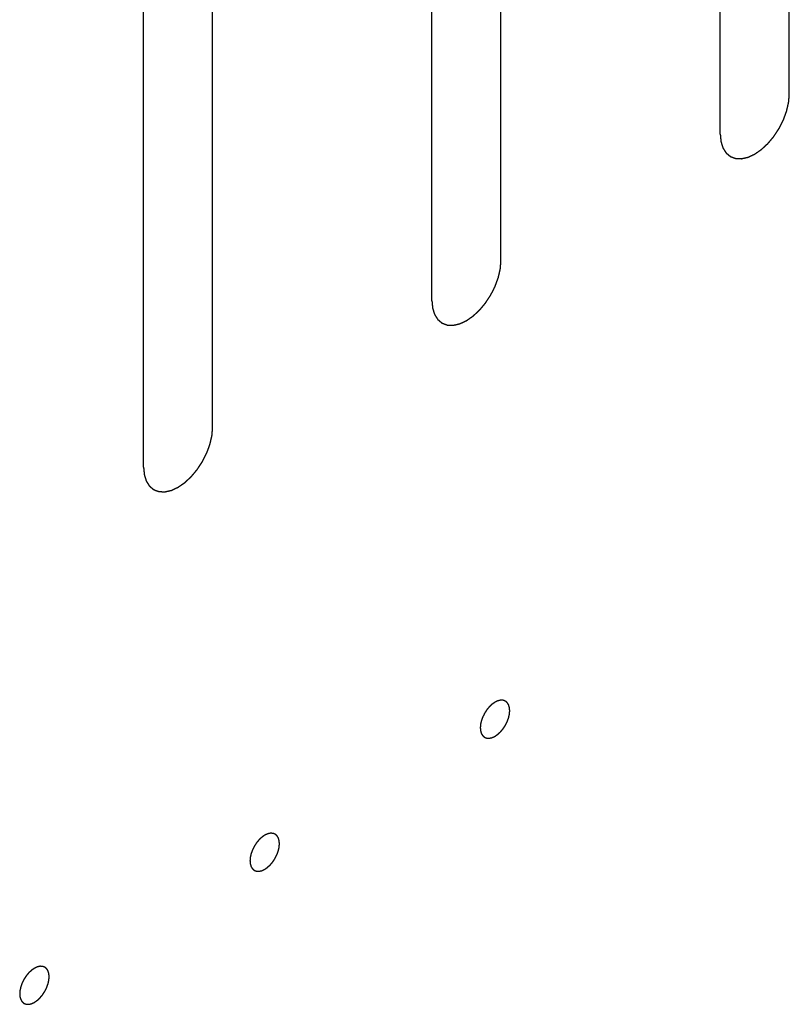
# Model space of a CAD drawing. Header units: inches. Extents: x 6 to 353, y 6 to 228.
# Tile 133 of 256: x 332.738 to 333.329, y 115.591 to 116.346. Entities that reach past the tile are written whole.
import ezdxf

# ---------------------------------------------------------------- set-up
doc = ezdxf.new("R2010")
doc.units = ezdxf.units.IN
doc.header["$LTSCALE"] = 19.946667
doc.header["$MEASUREMENT"] = 0
doc.linetypes.add('HIDDEN', pattern=[0.2, 0.1, -0.1])
doc.layers.add('DEFAULT_2', color=7, linetype='HIDDEN')

msp = doc.modelspace()

# ---------------------------------------------------------------- linework, layer by layer
at = {"layer": 'DEFAULT_2', "color": 7, "linetype": 'HIDDEN'}
for p, q in [((333.32868, 116.28927), (333.32868, 117.24866)), ((333.27565, 116.25865), (333.27565, 117.21804)), ((333.10736, 116.16149), (333.10736, 117.12088)), ((333.05432, 116.13087), (333.05432, 117.09026)), ((332.88603, 116.03371), (332.88603, 116.9931)), ((332.833, 116.00309), (332.833, 116.96248))]:
    msp.add_line(p, q, dxfattribs=at)
for points, knots in [([(333.27565, 116.25865), (333.27573, 116.25771), (333.27586, 116.25629), (333.27601, 116.25464), (333.27608, 116.25382), (333.27613, 116.25335), (333.27614, 116.25298), (333.27625, 116.25269), (333.27637, 116.25228), (333.27659, 116.25158), (333.2769, 116.25056), (333.27721, 116.24955), (333.27743, 116.24884), (333.27756, 116.24844), (333.27763, 116.24812), (333.2778, 116.2479), (333.278, 116.24757), (333.27836, 116.24701), (333.27886, 116.2462), (333.27937, 116.24539), (333.27972, 116.24482), (333.27993, 116.24451), (333.28006, 116.24424), (333.28029, 116.24409), (333.28056, 116.24385), (333.28105, 116.24345), (333.28175, 116.24287), (333.28244, 116.2423), (333.28293, 116.24188), (333.28321, 116.24166), (333.2834, 116.24146), (333.28367, 116.2414), (333.284, 116.24126), (333.28458, 116.24105), (333.28541, 116.24074), (333.28625, 116.24043), (333.28683, 116.24021), (333.28717, 116.2401), (333.2874, 116.23997), (333.2877, 116.23999), (333.28808, 116.23997), (333.28874, 116.23994), (333.28969, 116.2399), (333.29064, 116.23987), (333.29131, 116.23983), (333.29169, 116.23983), (333.29197, 116.23978), (333.29229, 116.23988), (333.29269, 116.23997), (333.29342, 116.24013), (333.29445, 116.24036), (333.29548, 116.2406), (333.2962, 116.24075), (333.29662, 116.24085), (333.29692, 116.24089), (333.29725, 116.24107), (333.29769, 116.24127), (333.29823, 116.24152), (333.29889, 116.24183), (333.29976, 116.24223), (333.30064, 116.24264), (333.3014, 116.24298), (333.30184, 116.24319), (333.30217, 116.24332), (333.30249, 116.24357), (333.30292, 116.24385), (333.30367, 116.24438), (333.30474, 116.24512), (333.30581, 116.24585), (333.30667, 116.24646), (333.30732, 116.24686), (333.30793, 116.24748), (333.30876, 116.24823), (333.30979, 116.24919), (333.31083, 116.25014), (333.31165, 116.25092), (333.31228, 116.25145), (333.31284, 116.25217), (333.3136, 116.25307), (333.31455, 116.25421), (333.31551, 116.25533), (333.31626, 116.25625), (333.31686, 116.2569), (333.31734, 116.25771), (333.31803, 116.25873), (333.31887, 116.26003), (333.31973, 116.26132), (333.3204, 116.26236), (333.32094, 116.26312), (333.32132, 116.26395), (333.32188, 116.26503), (333.32255, 116.26639), (333.32325, 116.26775), (333.32378, 116.26883), (333.32423, 116.26964), (333.3245, 116.27048), (333.32492, 116.27159), (333.32542, 116.27299), (333.32594, 116.27438), (333.32633, 116.27549), (333.32668, 116.27633), (333.32682, 116.27715), (333.32709, 116.27825), (333.3274, 116.27962), (333.32772, 116.28099), (333.32796, 116.28209), (333.32819, 116.28292), (333.32821, 116.28371), (333.32832, 116.28477), (333.32846, 116.28662), (333.32859, 116.28821), (333.32868, 116.28927)], [0, 0, 0, 0, 0.03125, 0.046875, 0.054688, 0.058594, 0.0625, 0.066406, 0.070312, 0.078125, 0.09375, 0.109375, 0.117188, 0.121094, 0.125, 0.128906, 0.132812, 0.140625, 0.15625, 0.171875, 0.179688, 0.183594, 0.1875, 0.191406, 0.195312, 0.203125, 0.21875, 0.234375, 0.242188, 0.246094, 0.25, 0.253906, 0.257812, 0.265625, 0.28125, 0.296875, 0.304688, 0.308594, 0.3125, 0.316406, 0.320312, 0.328125, 0.34375, 0.359375, 0.367188, 0.371094, 0.375, 0.378906, 0.382812, 0.390625, 0.40625, 0.421875, 0.429688, 0.433594, 0.4375, 0.441406, 0.445312, 0.453125, 0.460938, 0.46875, 0.484375, 0.492188, 0.496094, 0.5, 0.503906, 0.507812, 0.515625, 0.53125, 0.546875, 0.554688, 0.5625, 0.570312, 0.578125, 0.59375, 0.609375, 0.617188, 0.625, 0.632812, 0.640625, 0.65625, 0.671875, 0.679688, 0.6875, 0.695312, 0.703125, 0.71875, 0.734375, 0.742188, 0.75, 0.757812, 0.765625, 0.78125, 0.796875, 0.804688, 0.8125, 0.820312, 0.828125, 0.84375, 0.859375, 0.867188, 0.875, 0.882812, 0.890625, 0.90625, 0.921875, 0.929688, 0.9375, 0.945312, 0.953125, 0.96875, 1, 1, 1, 1]), ([(333.05432, 116.13087), (333.05441, 116.12993), (333.05453, 116.12851), (333.05468, 116.12686), (333.05475, 116.12604), (333.0548, 116.12557), (333.05481, 116.1252), (333.05493, 116.12491), (333.05504, 116.1245), (333.05527, 116.1238), (333.05558, 116.12278), (333.05589, 116.12177), (333.0561, 116.12106), (333.05624, 116.12066), (333.05631, 116.12034), (333.05648, 116.12012), (333.05668, 116.11979), (333.05704, 116.11923), (333.05754, 116.11842), (333.05805, 116.11761), (333.0584, 116.11704), (333.05861, 116.11673), (333.05874, 116.11646), (333.05897, 116.11631), (333.05924, 116.11607), (333.05973, 116.11567), (333.06042, 116.11509), (333.06112, 116.11452), (333.0616, 116.1141), (333.06189, 116.11388), (333.06208, 116.11368), (333.06234, 116.11361), (333.06267, 116.11348), (333.06326, 116.11327), (333.06409, 116.11296), (333.06492, 116.11265), (333.06551, 116.11243), (333.06584, 116.11232), (333.06608, 116.11219), (333.06638, 116.11221), (333.06675, 116.11219), (333.06742, 116.11216), (333.06837, 116.11212), (333.06932, 116.11209), (333.06998, 116.11205), (333.07037, 116.11204), (333.07064, 116.112), (333.07096, 116.1121), (333.07137, 116.11219), (333.07209, 116.11235), (333.07312, 116.11258), (333.07416, 116.11282), (333.07488, 116.11297), (333.07529, 116.11307), (333.07559, 116.11311), (333.07593, 116.11329), (333.07636, 116.11349), (333.07691, 116.11374), (333.07757, 116.11404), (333.07844, 116.11445), (333.07931, 116.11485), (333.08008, 116.1152), (333.08051, 116.11541), (333.08084, 116.11554), (333.08116, 116.11579), (333.08159, 116.11607), (333.08234, 116.1166), (333.08342, 116.11734), (333.08449, 116.11807), (333.08535, 116.11868), (333.086, 116.11908), (333.08661, 116.1197), (333.08744, 116.12045), (333.08847, 116.12141), (333.0895, 116.12236), (333.09032, 116.12314), (333.09096, 116.12367), (333.09151, 116.12439), (333.09228, 116.12529), (333.09323, 116.12643), (333.09418, 116.12755), (333.09494, 116.12847), (333.09553, 116.12912), (333.09602, 116.12993), (333.09671, 116.13095), (333.09755, 116.13225), (333.09841, 116.13354), (333.09907, 116.13458), (333.09962, 116.13534), (333.09999, 116.13617), (333.10055, 116.13725), (333.10123, 116.13861), (333.10192, 116.13997), (333.10246, 116.14105), (333.10291, 116.14186), (333.10317, 116.1427), (333.10359, 116.14381), (333.10409, 116.14521), (333.10461, 116.1466), (333.10501, 116.14771), (333.10535, 116.14855), (333.1055, 116.14937), (333.10577, 116.15047), (333.10607, 116.15184), (333.1064, 116.15321), (333.10664, 116.15431), (333.10687, 116.15514), (333.10689, 116.15592), (333.10699, 116.15699), (333.10714, 116.15884), (333.10727, 116.16043), (333.10736, 116.16149)], [0, 0, 0, 0, 0.03125, 0.046875, 0.054688, 0.058594, 0.0625, 0.066406, 0.070312, 0.078125, 0.09375, 0.109375, 0.117188, 0.121094, 0.125, 0.128906, 0.132812, 0.140625, 0.15625, 0.171875, 0.179688, 0.183594, 0.1875, 0.191406, 0.195312, 0.203125, 0.21875, 0.234375, 0.242188, 0.246094, 0.25, 0.253906, 0.257812, 0.265625, 0.28125, 0.296875, 0.304688, 0.308594, 0.3125, 0.316406, 0.320312, 0.328125, 0.34375, 0.359375, 0.367188, 0.371094, 0.375, 0.378906, 0.382812, 0.390625, 0.40625, 0.421875, 0.429688, 0.433594, 0.4375, 0.441406, 0.445312, 0.453125, 0.460938, 0.46875, 0.484375, 0.492188, 0.496094, 0.5, 0.503906, 0.507812, 0.515625, 0.53125, 0.546875, 0.554688, 0.5625, 0.570312, 0.578125, 0.59375, 0.609375, 0.617188, 0.625, 0.632812, 0.640625, 0.65625, 0.671875, 0.679688, 0.6875, 0.695312, 0.703125, 0.71875, 0.734375, 0.742188, 0.75, 0.757812, 0.765625, 0.78125, 0.796875, 0.804688, 0.8125, 0.820312, 0.828125, 0.84375, 0.859375, 0.867188, 0.875, 0.882812, 0.890625, 0.90625, 0.921875, 0.929688, 0.9375, 0.945312, 0.953125, 0.96875, 1, 1, 1, 1]), ([(332.833, 116.00309), (332.83309, 116.00215), (332.83321, 116.00073), (332.83336, 115.99908), (332.83343, 115.99826), (332.83348, 115.99779), (332.83349, 115.99742), (332.8336, 115.99713), (332.83372, 115.99672), (332.83394, 115.99602), (332.83425, 115.995), (332.83457, 115.99399), (332.83478, 115.99328), (332.83491, 115.99288), (332.83498, 115.99256), (332.83516, 115.99234), (332.83535, 115.99201), (332.83571, 115.99145), (332.83622, 115.99064), (332.83672, 115.98983), (332.83707, 115.98926), (332.83728, 115.98895), (332.83741, 115.98868), (332.83764, 115.98853), (332.83792, 115.98829), (332.83841, 115.98789), (332.8391, 115.98731), (332.8398, 115.98673), (332.84028, 115.98632), (332.84056, 115.9861), (332.84076, 115.9859), (332.84102, 115.98583), (332.84135, 115.9857), (332.84194, 115.98549), (332.84277, 115.98518), (332.8436, 115.98487), (332.84418, 115.98465), (332.84452, 115.98454), (332.84476, 115.98441), (332.84505, 115.98443), (332.84543, 115.98441), (332.8461, 115.98438), (332.84705, 115.98434), (332.848, 115.9843), (332.84866, 115.98427), (332.84904, 115.98426), (332.84932, 115.98422), (332.84964, 115.98432), (332.85005, 115.9844), (332.85077, 115.98457), (332.8518, 115.9848), (332.85283, 115.98504), (332.85355, 115.98519), (332.85397, 115.98529), (332.85427, 115.98533), (332.85461, 115.98551), (332.85504, 115.98571), (332.85559, 115.98596), (332.85624, 115.98626), (332.85712, 115.98667), (332.85799, 115.98707), (332.85875, 115.98742), (332.85919, 115.98763), (332.85952, 115.98776), (332.85984, 115.98801), (332.86027, 115.98829), (332.86102, 115.98882), (332.86209, 115.98956), (332.86317, 115.99029), (332.86402, 115.9909), (332.86467, 115.9913), (332.86529, 115.99192), (332.86611, 115.99267), (332.86714, 115.99363), (332.86818, 115.99458), (332.869, 115.99536), (332.86964, 115.99589), (332.87019, 115.99661), (332.87096, 115.99751), (332.8719, 115.99865), (332.87286, 115.99977), (332.87362, 116.00069), (332.87421, 116.00134), (332.8747, 116.00215), (332.87538, 116.00317), (332.87623, 116.00447), (332.87708, 116.00576), (332.87775, 116.0068), (332.8783, 116.00756), (332.87867, 116.00839), (332.87923, 116.00947), (332.87991, 116.01083), (332.8806, 116.01218), (332.88113, 116.01327), (332.88158, 116.01408), (332.88185, 116.01492), (332.88227, 116.01603), (332.88277, 116.01743), (332.88329, 116.01882), (332.88368, 116.01993), (332.88403, 116.02077), (332.88418, 116.02159), (332.88444, 116.02269), (332.88475, 116.02406), (332.88507, 116.02543), (332.88531, 116.02653), (332.88555, 116.02736), (332.88557, 116.02814), (332.88567, 116.02921), (332.88581, 116.03106), (332.88595, 116.03265), (332.88603, 116.03371)], [0, 0, 0, 0, 0.03125, 0.046875, 0.054688, 0.058594, 0.0625, 0.066406, 0.070312, 0.078125, 0.09375, 0.109375, 0.117188, 0.121094, 0.125, 0.128906, 0.132812, 0.140625, 0.15625, 0.171875, 0.179688, 0.183594, 0.1875, 0.191406, 0.195312, 0.203125, 0.21875, 0.234375, 0.242188, 0.246094, 0.25, 0.253906, 0.257812, 0.265625, 0.28125, 0.296875, 0.304688, 0.308594, 0.3125, 0.316406, 0.320312, 0.328125, 0.34375, 0.359375, 0.367188, 0.371094, 0.375, 0.378906, 0.382812, 0.390625, 0.40625, 0.421875, 0.429688, 0.433594, 0.4375, 0.441406, 0.445312, 0.453125, 0.460938, 0.46875, 0.484375, 0.492188, 0.496094, 0.5, 0.503906, 0.507812, 0.515625, 0.53125, 0.546875, 0.554688, 0.5625, 0.570312, 0.578125, 0.59375, 0.609375, 0.617188, 0.625, 0.632812, 0.640625, 0.65625, 0.671875, 0.679688, 0.6875, 0.695312, 0.703125, 0.71875, 0.734375, 0.742188, 0.75, 0.757812, 0.765625, 0.78125, 0.796875, 0.804688, 0.8125, 0.820312, 0.828125, 0.84375, 0.859375, 0.867188, 0.875, 0.882812, 0.890625, 0.90625, 0.921875, 0.929688, 0.9375, 0.945312, 0.953125, 0.96875, 1, 1, 1, 1]), ([(333.10276, 115.82284), (333.10239, 115.82259), (333.10184, 115.82222), (333.10111, 115.8217), (333.10056, 115.82136), (333.10004, 115.82083), (333.09951, 115.82035), (333.09898, 115.81985), (333.09844, 115.81939), (333.09797, 115.81878), (333.09747, 115.81821), (333.09699, 115.81762), (333.09648, 115.81707), (333.09607, 115.81638), (333.09563, 115.81572), (333.0952, 115.81506), (333.09474, 115.81441), (333.09442, 115.8137), (333.09406, 115.81301), (333.09372, 115.81231), (333.09333, 115.81162), (333.09311, 115.8109), (333.09283, 115.81019), (333.09259, 115.80948), (333.09229, 115.80877), (333.09216, 115.80807), (333.09199, 115.80736), (333.09184, 115.80666), (333.09164, 115.80595), (333.09162, 115.80528), (333.09155, 115.8046), (333.09151, 115.80393), (333.09142, 115.80323), (333.09151, 115.80265), (333.09155, 115.80204), (333.0916, 115.80154), (333.09164, 115.80114), (333.09165, 115.80082), (333.09175, 115.80058), (333.09185, 115.80023), (333.09198, 115.7998), (333.09211, 115.79936), (333.09223, 115.79902), (333.09229, 115.79875), (333.09243, 115.79856), (333.0926, 115.79828), (333.09282, 115.79794), (333.09303, 115.79759), (333.09321, 115.79732), (333.09332, 115.79709), (333.09352, 115.79696), (333.09375, 115.79676), (333.09405, 115.79652), (333.09434, 115.79626), (333.09459, 115.79608), (333.09475, 115.7959), (333.09498, 115.79585), (333.09526, 115.79573), (333.09562, 115.79561), (333.09597, 115.79547), (333.09626, 115.79537), (333.09646, 115.79527), (333.09671, 115.79528), (333.09703, 115.79526), (333.09744, 115.79525), (333.09784, 115.79523), (333.09817, 115.79522), (333.09841, 115.79519), (333.09868, 115.79527), (333.09903, 115.79534), (333.09947, 115.79545), (333.09991, 115.79554), (333.10026, 115.79563), (333.10052, 115.79566), (333.10081, 115.79582), (333.10118, 115.79598), (333.10183, 115.79629), (333.10239, 115.79654), (333.10276, 115.79671)], [0, 0, 0, 0, 0.03125, 0.046875, 0.0625, 0.078125, 0.09375, 0.109375, 0.125, 0.140625, 0.15625, 0.171875, 0.1875, 0.203125, 0.21875, 0.234375, 0.25, 0.265625, 0.28125, 0.296875, 0.3125, 0.328125, 0.34375, 0.359375, 0.375, 0.390625, 0.40625, 0.421875, 0.4375, 0.453125, 0.46875, 0.484375, 0.5, 0.515625, 0.53125, 0.546875, 0.554688, 0.5625, 0.570312, 0.578125, 0.59375, 0.609375, 0.617188, 0.625, 0.632812, 0.640625, 0.65625, 0.671875, 0.679688, 0.6875, 0.695312, 0.703125, 0.71875, 0.734375, 0.742188, 0.75, 0.757812, 0.765625, 0.78125, 0.796875, 0.804688, 0.8125, 0.820312, 0.828125, 0.84375, 0.859375, 0.867188, 0.875, 0.882812, 0.890625, 0.90625, 0.921875, 0.929688, 0.9375, 0.945312, 0.953125, 0.96875, 1, 1, 1, 1]), ([(333.10276, 115.79671), (333.10313, 115.79697), (333.10368, 115.79734), (333.10441, 115.79786), (333.10496, 115.7982), (333.10549, 115.79873), (333.10602, 115.79921), (333.10654, 115.79971), (333.10708, 115.80016), (333.10756, 115.80078), (333.10805, 115.80135), (333.10853, 115.80194), (333.10904, 115.80249), (333.10945, 115.80318), (333.10989, 115.80383), (333.11032, 115.8045), (333.11079, 115.80515), (333.1111, 115.80586), (333.11147, 115.80655), (333.1118, 115.80725), (333.11219, 115.80793), (333.11242, 115.80865), (333.11269, 115.80936), (333.11294, 115.81008), (333.11323, 115.81079), (333.11336, 115.81149), (333.11353, 115.81219), (333.11368, 115.81289), (333.11388, 115.81361), (333.1139, 115.81427), (333.11397, 115.81496), (333.11401, 115.81563), (333.11411, 115.81633), (333.11401, 115.81691), (333.11397, 115.81752), (333.11392, 115.81802), (333.11388, 115.81842), (333.11387, 115.81874), (333.11378, 115.81898), (333.11368, 115.81933), (333.11354, 115.81976), (333.11341, 115.82019), (333.1133, 115.82053), (333.11324, 115.82081), (333.11309, 115.821), (333.11292, 115.82128), (333.1127, 115.82162), (333.11249, 115.82197), (333.11231, 115.82224), (333.1122, 115.82247), (333.112, 115.82259), (333.11177, 115.8228), (333.11147, 115.82304), (333.11118, 115.82329), (333.11094, 115.82348), (333.11077, 115.82365), (333.11055, 115.82371), (333.11026, 115.82382), (333.10991, 115.82395), (333.10955, 115.82409), (333.10927, 115.82418), (333.10906, 115.82429), (333.10881, 115.82427), (333.10849, 115.82429), (333.10808, 115.82431), (333.10768, 115.82433), (333.10735, 115.82433), (333.10711, 115.82437), (333.10684, 115.82428), (333.10649, 115.82421), (333.10605, 115.82411), (333.10561, 115.82402), (333.10526, 115.82393), (333.105, 115.8239), (333.10472, 115.82374), (333.10435, 115.82358), (333.10369, 115.82327), (333.10313, 115.82301), (333.10276, 115.82284)], [0, 0, 0, 0, 0.03125, 0.046875, 0.0625, 0.078125, 0.09375, 0.109375, 0.125, 0.140625, 0.15625, 0.171875, 0.1875, 0.203125, 0.21875, 0.234375, 0.25, 0.265625, 0.28125, 0.296875, 0.3125, 0.328125, 0.34375, 0.359375, 0.375, 0.390625, 0.40625, 0.421875, 0.4375, 0.453125, 0.46875, 0.484375, 0.5, 0.515625, 0.53125, 0.546875, 0.554688, 0.5625, 0.570312, 0.578125, 0.59375, 0.609375, 0.617188, 0.625, 0.632812, 0.640625, 0.65625, 0.671875, 0.679688, 0.6875, 0.695312, 0.703125, 0.71875, 0.734375, 0.742188, 0.75, 0.757812, 0.765625, 0.78125, 0.796875, 0.804688, 0.8125, 0.820312, 0.828125, 0.84375, 0.859375, 0.867188, 0.875, 0.882812, 0.890625, 0.90625, 0.921875, 0.929688, 0.9375, 0.945312, 0.953125, 0.96875, 1, 1, 1, 1]), ([(332.92599, 115.72078), (332.92562, 115.72053), (332.92507, 115.72015), (332.92434, 115.71963), (332.92378, 115.7193), (332.92326, 115.71877), (332.92273, 115.71829), (332.92221, 115.71779), (332.92166, 115.71733), (332.92119, 115.71672), (332.9207, 115.71615), (332.92022, 115.71556), (332.91971, 115.71501), (332.91929, 115.71432), (332.91885, 115.71366), (332.91843, 115.713), (332.91796, 115.71235), (332.91764, 115.71164), (332.91728, 115.71095), (332.91694, 115.71025), (332.91656, 115.70956), (332.91633, 115.70884), (332.91606, 115.70813), (332.91581, 115.70742), (332.91551, 115.7067), (332.91539, 115.70601), (332.91521, 115.7053), (332.91506, 115.7046), (332.91486, 115.70389), (332.91485, 115.70322), (332.91478, 115.70254), (332.91474, 115.70187), (332.91464, 115.70116), (332.91473, 115.70059), (332.91478, 115.69998), (332.91482, 115.69947), (332.91486, 115.69908), (332.91487, 115.69876), (332.91497, 115.69852), (332.91507, 115.69817), (332.91521, 115.69774), (332.91534, 115.6973), (332.91545, 115.69696), (332.91551, 115.69668), (332.91566, 115.6965), (332.91583, 115.69622), (332.91604, 115.69588), (332.91626, 115.69553), (332.91644, 115.69526), (332.91655, 115.69503), (332.91674, 115.6949), (332.91697, 115.6947), (332.91727, 115.69446), (332.91757, 115.6942), (332.91781, 115.69401), (332.91797, 115.69384), (332.9182, 115.69379), (332.91848, 115.69367), (332.91884, 115.69355), (332.91919, 115.69341), (332.91948, 115.69331), (332.91968, 115.69321), (332.91994, 115.69322), (332.92026, 115.6932), (332.92067, 115.69319), (332.92107, 115.69317), (332.9214, 115.69316), (332.92163, 115.69313), (332.9219, 115.69321), (332.92225, 115.69328), (332.92269, 115.69339), (332.92313, 115.69348), (332.92349, 115.69357), (332.92374, 115.6936), (332.92403, 115.69375), (332.9244, 115.69392), (332.92505, 115.69423), (332.92561, 115.69448), (332.92599, 115.69465)], [0, 0, 0, 0, 0.03125, 0.046875, 0.0625, 0.078125, 0.09375, 0.109375, 0.125, 0.140625, 0.15625, 0.171875, 0.1875, 0.203125, 0.21875, 0.234375, 0.25, 0.265625, 0.28125, 0.296875, 0.3125, 0.328125, 0.34375, 0.359375, 0.375, 0.390625, 0.40625, 0.421875, 0.4375, 0.453125, 0.46875, 0.484375, 0.5, 0.515625, 0.53125, 0.546875, 0.554688, 0.5625, 0.570312, 0.578125, 0.59375, 0.609375, 0.617188, 0.625, 0.632812, 0.640625, 0.65625, 0.671875, 0.679688, 0.6875, 0.695312, 0.703125, 0.71875, 0.734375, 0.742188, 0.75, 0.757812, 0.765625, 0.78125, 0.796875, 0.804688, 0.8125, 0.820312, 0.828125, 0.84375, 0.859375, 0.867188, 0.875, 0.882812, 0.890625, 0.90625, 0.921875, 0.929688, 0.9375, 0.945312, 0.953125, 0.96875, 1, 1, 1, 1]), ([(332.92599, 115.69465), (332.92635, 115.69491), (332.9269, 115.69528), (332.92763, 115.6958), (332.92819, 115.69614), (332.92871, 115.69667), (332.92924, 115.69715), (332.92976, 115.69765), (332.93031, 115.6981), (332.93078, 115.69872), (332.93127, 115.69929), (332.93175, 115.69988), (332.93226, 115.70043), (332.93268, 115.70112), (332.93312, 115.70177), (332.93354, 115.70244), (332.93401, 115.70309), (332.93433, 115.7038), (332.93469, 115.70449), (332.93503, 115.70518), (332.93541, 115.70587), (332.93564, 115.70659), (332.93591, 115.7073), (332.93616, 115.70801), (332.93646, 115.70873), (332.93658, 115.70943), (332.93676, 115.71013), (332.93691, 115.71083), (332.93711, 115.71155), (332.93712, 115.71221), (332.93719, 115.7129), (332.93723, 115.71357), (332.93733, 115.71427), (332.93724, 115.71485), (332.93719, 115.71546), (332.93715, 115.71596), (332.93711, 115.71636), (332.9371, 115.71667), (332.937, 115.71692), (332.9369, 115.71727), (332.93676, 115.7177), (332.93663, 115.71813), (332.93652, 115.71847), (332.93646, 115.71875), (332.93631, 115.71894), (332.93615, 115.71922), (332.93593, 115.71956), (332.93571, 115.71991), (332.93553, 115.72018), (332.93542, 115.7204), (332.93523, 115.72053), (332.935, 115.72074), (332.9347, 115.72098), (332.9344, 115.72123), (332.93416, 115.72142), (332.934, 115.72159), (332.93377, 115.72165), (332.93349, 115.72176), (332.93313, 115.72189), (332.93278, 115.72203), (332.93249, 115.72212), (332.93229, 115.72223), (332.93203, 115.72221), (332.93171, 115.72223), (332.93131, 115.72225), (332.9309, 115.72227), (332.93057, 115.72227), (332.93034, 115.72231), (332.93007, 115.72222), (332.92972, 115.72215), (332.92928, 115.72205), (332.92884, 115.72196), (332.92848, 115.72187), (332.92823, 115.72183), (332.92794, 115.72168), (332.92757, 115.72152), (332.92692, 115.72121), (332.92636, 115.72095), (332.92599, 115.72078)], [0, 0, 0, 0, 0.03125, 0.046875, 0.0625, 0.078125, 0.09375, 0.109375, 0.125, 0.140625, 0.15625, 0.171875, 0.1875, 0.203125, 0.21875, 0.234375, 0.25, 0.265625, 0.28125, 0.296875, 0.3125, 0.328125, 0.34375, 0.359375, 0.375, 0.390625, 0.40625, 0.421875, 0.4375, 0.453125, 0.46875, 0.484375, 0.5, 0.515625, 0.53125, 0.546875, 0.554688, 0.5625, 0.570312, 0.578125, 0.59375, 0.609375, 0.617188, 0.625, 0.632812, 0.640625, 0.65625, 0.671875, 0.679688, 0.6875, 0.695312, 0.703125, 0.71875, 0.734375, 0.742188, 0.75, 0.757812, 0.765625, 0.78125, 0.796875, 0.804688, 0.8125, 0.820312, 0.828125, 0.84375, 0.859375, 0.867188, 0.875, 0.882812, 0.890625, 0.90625, 0.921875, 0.929688, 0.9375, 0.945312, 0.953125, 0.96875, 1, 1, 1, 1]), ([(332.74921, 115.61872), (332.74884, 115.61847), (332.74829, 115.61809), (332.74756, 115.61757), (332.74701, 115.61723), (332.74649, 115.6167), (332.74595, 115.61623), (332.74543, 115.61573), (332.74489, 115.61527), (332.74441, 115.61466), (332.74392, 115.61409), (332.74344, 115.6135), (332.74293, 115.61295), (332.74252, 115.61225), (332.74208, 115.6116), (332.74165, 115.61093), (332.74118, 115.61028), (332.74087, 115.60958), (332.7405, 115.60889), (332.74017, 115.60819), (332.73978, 115.6075), (332.73955, 115.60678), (332.73928, 115.60607), (332.73903, 115.60536), (332.73874, 115.60464), (332.73861, 115.60394), (332.73844, 115.60324), (332.73829, 115.60254), (332.73809, 115.60183), (332.73807, 115.60116), (332.738, 115.60048), (332.73796, 115.59981), (332.73786, 115.5991), (332.73796, 115.59853), (332.738, 115.59792), (332.73805, 115.59741), (332.73809, 115.59702), (332.7381, 115.5967), (332.73819, 115.59646), (332.73829, 115.5961), (332.73843, 115.59568), (332.73856, 115.59524), (332.73867, 115.5949), (332.73873, 115.59462), (332.73888, 115.59444), (332.73905, 115.59415), (332.73927, 115.59381), (332.73948, 115.59347), (332.73966, 115.5932), (332.73977, 115.59297), (332.73997, 115.59284), (332.7402, 115.59264), (332.7405, 115.5924), (332.74079, 115.59214), (332.74103, 115.59195), (332.7412, 115.59178), (332.74143, 115.59173), (332.74171, 115.59161), (332.74206, 115.59149), (332.74242, 115.59135), (332.7427, 115.59125), (332.74291, 115.59115), (332.74316, 115.59116), (332.74348, 115.59114), (332.74389, 115.59113), (332.74429, 115.59111), (332.74462, 115.5911), (332.74486, 115.59107), (332.74513, 115.59115), (332.74548, 115.59122), (332.74592, 115.59132), (332.74636, 115.59142), (332.74671, 115.59151), (332.74697, 115.59154), (332.74725, 115.59169), (332.74762, 115.59186), (332.74828, 115.59216), (332.74884, 115.59242), (332.74921, 115.59259)], [0, 0, 0, 0, 0.03125, 0.046875, 0.0625, 0.078125, 0.09375, 0.109375, 0.125, 0.140625, 0.15625, 0.171875, 0.1875, 0.203125, 0.21875, 0.234375, 0.25, 0.265625, 0.28125, 0.296875, 0.3125, 0.328125, 0.34375, 0.359375, 0.375, 0.390625, 0.40625, 0.421875, 0.4375, 0.453125, 0.46875, 0.484375, 0.5, 0.515625, 0.53125, 0.546875, 0.554688, 0.5625, 0.570312, 0.578125, 0.59375, 0.609375, 0.617188, 0.625, 0.632812, 0.640625, 0.65625, 0.671875, 0.679688, 0.6875, 0.695312, 0.703125, 0.71875, 0.734375, 0.742188, 0.75, 0.757812, 0.765625, 0.78125, 0.796875, 0.804688, 0.8125, 0.820312, 0.828125, 0.84375, 0.859375, 0.867188, 0.875, 0.882812, 0.890625, 0.90625, 0.921875, 0.929688, 0.9375, 0.945312, 0.953125, 0.96875, 1, 1, 1, 1]), ([(332.74921, 115.59259), (332.74958, 115.59285), (332.75013, 115.59322), (332.75086, 115.59374), (332.75141, 115.59408), (332.75193, 115.59461), (332.75246, 115.59508), (332.75299, 115.59559), (332.75353, 115.59604), (332.754, 115.59666), (332.7545, 115.59722), (332.75498, 115.59782), (332.75549, 115.59837), (332.7559, 115.59906), (332.75634, 115.59971), (332.75677, 115.60038), (332.75723, 115.60103), (332.75755, 115.60173), (332.75791, 115.60243), (332.75825, 115.60312), (332.75864, 115.60381), (332.75886, 115.60453), (332.75914, 115.60524), (332.75938, 115.60595), (332.75968, 115.60667), (332.75981, 115.60737), (332.75998, 115.60807), (332.76013, 115.60877), (332.76033, 115.60948), (332.76035, 115.61015), (332.76042, 115.61083), (332.76046, 115.6115), (332.76055, 115.61221), (332.76046, 115.61279), (332.76042, 115.6134), (332.76037, 115.6139), (332.76033, 115.6143), (332.76032, 115.61461), (332.76022, 115.61486), (332.76012, 115.61521), (332.75999, 115.61564), (332.75986, 115.61607), (332.75975, 115.61641), (332.75968, 115.61669), (332.75954, 115.61688), (332.75937, 115.61716), (332.75915, 115.6175), (332.75894, 115.61785), (332.75876, 115.61812), (332.75865, 115.61834), (332.75845, 115.61847), (332.75822, 115.61868), (332.75792, 115.61892), (332.75763, 115.61917), (332.75738, 115.61936), (332.75722, 115.61953), (332.75699, 115.61959), (332.75671, 115.6197), (332.75636, 115.61983), (332.756, 115.61996), (332.75571, 115.62006), (332.75551, 115.62017), (332.75526, 115.62015), (332.75494, 115.62017), (332.75453, 115.62018), (332.75413, 115.62021), (332.7538, 115.62021), (332.75356, 115.62025), (332.75329, 115.62016), (332.75294, 115.62009), (332.7525, 115.61999), (332.75206, 115.6199), (332.75171, 115.61981), (332.75145, 115.61977), (332.75116, 115.61962), (332.75079, 115.61946), (332.75014, 115.61915), (332.74958, 115.61889), (332.74921, 115.61872)], [0, 0, 0, 0, 0.03125, 0.046875, 0.0625, 0.078125, 0.09375, 0.109375, 0.125, 0.140625, 0.15625, 0.171875, 0.1875, 0.203125, 0.21875, 0.234375, 0.25, 0.265625, 0.28125, 0.296875, 0.3125, 0.328125, 0.34375, 0.359375, 0.375, 0.390625, 0.40625, 0.421875, 0.4375, 0.453125, 0.46875, 0.484375, 0.5, 0.515625, 0.53125, 0.546875, 0.554688, 0.5625, 0.570312, 0.578125, 0.59375, 0.609375, 0.617188, 0.625, 0.632812, 0.640625, 0.65625, 0.671875, 0.679688, 0.6875, 0.695312, 0.703125, 0.71875, 0.734375, 0.742188, 0.75, 0.757812, 0.765625, 0.78125, 0.796875, 0.804688, 0.8125, 0.820312, 0.828125, 0.84375, 0.859375, 0.867188, 0.875, 0.882812, 0.890625, 0.90625, 0.921875, 0.929688, 0.9375, 0.945312, 0.953125, 0.96875, 1, 1, 1, 1])]:
    msp.add_open_spline(points, degree=3, knots=knots, dxfattribs=at)

doc.saveas('drawing.dxf')
